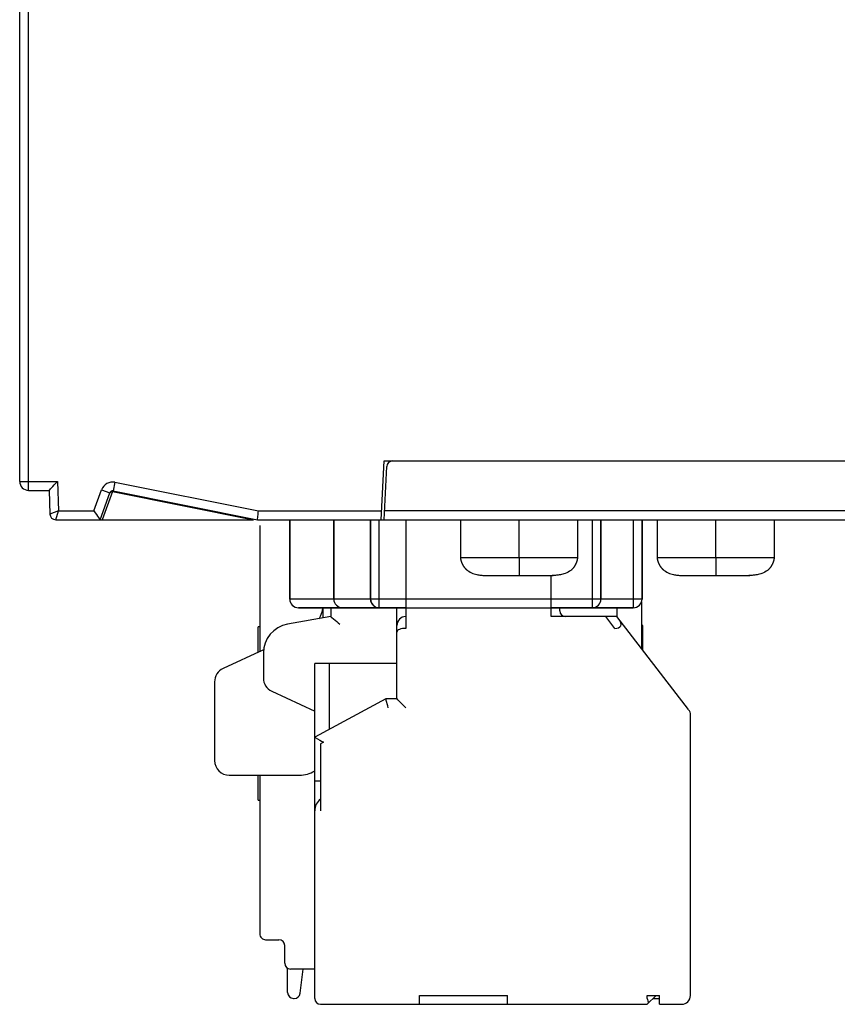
# Model space of a CAD drawing. Header units: millimetres. Extents: x -425 to 2012, y -1195 to -374.
# Tile 5 of 44: x 1192 to 1220, y -1045 to -1012. Entities that reach past the tile are written whole.
import ezdxf

# ---------------------------------------------------------------- set-up
doc = ezdxf.new("R2010")
doc.units = ezdxf.units.MM
doc.header["$LTSCALE"] = 30.734
doc.layers.get('0').update_dxf_attribs({"linetype": 'CONTINUOUS'})
for name, color, linetype in [('00_COMPONENTS', 7, 'CONTINUOUS'), ('06___PRT_ALL_SURFS', 7, 'CONTINUOUS'), ('ECAD_15020669', 7, 'CONTINUOUS'), ('ECAD_15210578', 7, 'CONTINUOUS')]:
    doc.layers.add(name, color=color, linetype=linetype)

msp = doc.modelspace()

# ---------------------------------------------------------------- linework, layer by layer
at = {"color": 7, "linetype": 'Continuous'}
for p, q in [((1191.729, -1027.352), (1191.729, -859.883)), ((1192.029, -1027.652), (1192.029, -1010.652)), ((1204.042, -1028.652), (1204.142, -1026.652)), ((1204.142, -1026.652), (1240.142, -1026.652)), ((1204.142, -1028.652), (1204.233, -1026.842)), ((1191.729, -1027.352), (1193.019, -1027.352)), ((1193.019, -1027.352), (1193.054, -1028.352)), ((1194.975, -1027.375), (1194.916, -1027.67)), ((1194.975, -1027.375), (1199.859, -1028.352)), ((1192.029, -1027.652), (1192.729, -1027.652)), ((1192.729, -1027.652), (1192.758, -1028.459)), ((1194.258, -1028.352), (1194.52, -1027.631)), ((1194.468, -1028.652), (1194.802, -1027.734)), ((1194.52, -1027.631), (1194.802, -1027.734)), ((1194.891, -1027.691), (1194.541, -1028.652)), ((1194.891, -1027.691), (1199.697, -1028.652)), ((1194.916, -1027.67), (1199.829, -1028.652)), ((1193.054, -1028.352), (1192.758, -1028.459)), ((1192.957, -1028.652), (1193.054, -1028.352)), ((1193.054, -1028.352), (1194.258, -1028.352)), ((1199.859, -1028.352), (1204.057, -1028.352)), ((1240.127, -1028.344), (1204.157, -1028.344)), ((1192.957, -1028.652), (1199.697, -1028.652)), ((1199.829, -1028.652), (1246.501, -1028.652)), ((1208.742, -1029.952), (1208.742, -1028.652)), ((1215.442, -1029.952), (1215.442, -1028.652))]:
    msp.add_line(p, q, dxfattribs=at)
for points in [[(1192.729, -1027.652), (1192.735, -1027.647), (1192.751, -1027.63), (1192.778, -1027.603), (1192.813, -1027.566), (1192.856, -1027.521), (1192.906, -1027.469), (1192.96, -1027.412), (1193.019, -1027.352)], [(1194.797, -1027.748), (1194.805, -1027.731), (1194.818, -1027.717), (1194.833, -1027.705), (1194.851, -1027.697), (1194.87, -1027.692), (1194.891, -1027.691)], [(1194.258, -1028.352), (1194.301, -1028.415), (1194.343, -1028.473), (1194.379, -1028.526), (1194.411, -1028.571), (1194.436, -1028.606), (1194.454, -1028.632), (1194.464, -1028.647), (1194.468, -1028.652)], [(1199.829, -1028.652), (1199.83, -1028.647), (1199.848, -1028.467)], [(1199.848, -1028.467), (1199.853, -1028.411), (1199.859, -1028.352)]]:
    msp.add_lwpolyline(points, dxfattribs=at)
for centre, radius, start, end in [((1204.432, -1026.852), 0.2, 90, 177.1376), ((1192.029, -1027.352), 0.3, 180, 270), ((1194.896, -1027.768), 0.4, 78.6901, 160), ((1194.896, -1027.768), 0.1, 78.6901, 160), ((1192.957, -1028.452), 0.2, 182, 270)]:
    msp.add_arc(centre, radius, start, end, dxfattribs=at)
at = {"layer": '00_COMPONENTS', "color": 7, "linetype": 'Continuous'}
for p, q in [((1199.908, -1028.852), (1199.908, -1033.145)), ((1200.93, -1028.652), (1200.93, -1031.352)), ((1202.43, -1028.652), (1202.43, -1031.352)), ((1203.68, -1031.352), (1203.68, -1028.652)), ((1204.88, -1028.652), (1204.88, -1032.352)), ((1211.53, -1028.652), (1211.53, -1031.352)), ((1212.93, -1028.652), (1212.93, -1031.352)), ((1209.83, -1031.952), (1209.83, -1030.552)), ((1212.908, -1031.457), (1212.908, -1033.033)), ((1204.88, -1031.652), (1201.23, -1031.652)), ((1202.07, -1031.998), (1202.07, -1031.652)), ((1202.33, -1031.652), (1202.33, -1031.952)), ((1204.58, -1034.752), (1204.58, -1031.652)), ((1212.63, -1031.652), (1209.83, -1031.652)), ((1210.13, -1031.752), (1210.13, -1031.652)), ((1212.075, -1031.652), (1212.075, -1031.952)), ((1202.33, -1031.952), (1200.856, -1032.212)), ((1202.33, -1031.952), (1202.333, -1031.955)), ((1202.333, -1031.955), (1202.359, -1031.977)), ((1202.359, -1031.977), (1202.529, -1032.119)), ((1212.075, -1031.952), (1209.83, -1031.952)), ((1212.004, -1032.352), (1211.696, -1031.952)), ((1214.517, -1035.119), (1212.075, -1031.952)), ((1212.958, -1032.252), (1212.908, -1032.252)), ((1212.958, -1033.098), (1212.958, -1032.252)), ((1199.908, -1032.302), (1199.858, -1032.302)), ((1199.858, -1033.163), (1199.858, -1032.302)), ((1200.037, -1033.086), (1198.661, -1033.719)), ((1200.03, -1033.197), (1200.03, -1034.039)), ((1204.58, -1033.552), (1201.78, -1033.552)), ((1201.78, -1044.952), (1201.78, -1033.552)), ((1202.28, -1035.784), (1202.28, -1033.552)), ((1198.37, -1034.173), (1198.37, -1036.852)), ((1200.318, -1034.493), (1201.78, -1035.174)), ((1204.206, -1034.752), (1201.78, -1036.052)), ((1204.58, -1034.752), (1204.206, -1034.752)), ((1204.267, -1034.993), (1204.219, -1034.802)), ((1204.583, -1034.755), (1204.58, -1034.752)), ((1204.282, -1035.052), (1204.267, -1034.993)), ((1214.58, -1044.852), (1214.58, -1035.303)), ((1202.08, -1036.232), (1201.98, -1036.286)), ((1201.98, -1036.286), (1201.98, -1038.562)), ((1202.015, -1036.194), (1202.08, -1036.232)), ((1198.87, -1037.352), (1201.256, -1037.352)), ((1199.858, -1038.202), (1199.858, -1037.352)), ((1199.908, -1037.352), (1199.908, -1042.752)), ((1201.98, -1037.552), (1201.78, -1037.552)), ((1199.858, -1038.202), (1199.908, -1038.202)), ((1200.108, -1042.952), (1200.558, -1042.952)), ((1200.758, -1043.752), (1200.758, -1043.152)), ((1200.858, -1044.752), (1200.858, -1043.925)), ((1201.78, -1043.952), (1200.958, -1043.952)), ((1201.281, -1044.778), (1201.39, -1043.952)), ((1201.058, -1044.952), (1201.083, -1044.952)), ((1205.345, -1044.852), (1208.345, -1044.852)), ((1205.345, -1045.152), (1205.345, -1044.852)), ((1208.345, -1045.152), (1208.345, -1044.852)), ((1213.11, -1044.852), (1213.53, -1044.852)), ((1213.11, -1044.952), (1213.11, -1044.852)), ((1213.41, -1044.852), (1213.11, -1045.152)), ((1213.31, -1044.952), (1213.53, -1044.952)), ((1213.53, -1045.152), (1213.53, -1044.852)), ((1201.98, -1045.152), (1213.11, -1045.152)), ((1213.53, -1045.152), (1214.28, -1045.152))]:
    msp.add_line(p, q, dxfattribs=at)
for points in [[(1202.529, -1032.119), (1202.577, -1032.16), (1202.63, -1032.204)], [(1204.88, -1032.352), (1204.823, -1032.355), (1204.768, -1032.361), (1204.717, -1032.372), (1204.672, -1032.387), (1204.634, -1032.406), (1204.605, -1032.427), (1204.586, -1032.451), (1204.58, -1032.477)], [(1204.219, -1034.802), (1204.212, -1034.774), (1204.208, -1034.758), (1204.206, -1034.752)], [(1204.781, -1034.953), (1204.633, -1034.806), (1204.61, -1034.782), (1204.583, -1034.755)], [(1204.88, -1035.052), (1204.828, -1035.001), (1204.781, -1034.953)], [(1201.78, -1036.052), (1201.785, -1036.055), (1201.8, -1036.065)], [(1201.8, -1036.065), (1201.957, -1036.158), (1202.015, -1036.194)]]:
    msp.add_lwpolyline(points, dxfattribs=at)
for centre, radius, start, end in [((1201.23, -1031.352), 0.3, 180, 270), ((1202.73, -1031.352), 0.3, 180, 270), ((1203.98, -1031.352), 0.3, 180, 270), ((1211.23, -1031.352), 0.3, 270, 0), ((1212.63, -1031.352), 0.3, 270, 0), ((1201.07, -1031.511), 1, 329.1377, 351.8915), ((1210.33, -1031.752), 0.2, 180, 270), ((1201.03, -1033.197), 1, 100, 180), ((1204.88, -1032.252), 0.3, 90, 180), ((1198.87, -1034.173), 0.5, 114.6769, 180), ((1200.53, -1034.039), 0.5, 180, 245), ((1214.28, -1035.303), 0.3, 0, 37.641), ((1198.87, -1036.852), 0.5, 180, 270), ((1201.256, -1036.352), 1, 270, 301.5877), ((1202.28, -1038.562), 0.5, 126.8699, 180), ((1200.108, -1042.752), 0.2, 179.9869, 269.9993), ((1200.558, -1043.152), 0.2, 0, 90), ((1200.958, -1043.752), 0.2, 180, 270), ((1201.058, -1044.752), 0.2, 180, 270), ((1201.083, -1044.752), 0.2, 270, 352.5), ((1201.98, -1044.952), 0.2, 180, 270), ((1214.28, -1044.852), 0.3, 270, 0)]:
    msp.add_arc(centre, radius, start, end, dxfattribs=at)
for centre, major_axis, ratio, start_param, end_param in [((1211.773, -1032.052), (0.431, -0.212), 0.491617, -0.785398, 0.785398), ((1213.31, -1044.952), (0.2, 0), 1, -3.141593, -2.356194)]:
    msp.add_ellipse(centre, major_axis=major_axis, ratio=ratio, start_param=start_param, end_param=end_param, dxfattribs=at)
at = {"layer": '06___PRT_ALL_SURFS', "color": 7, "linetype": 'Continuous'}
for p, q in [((1206.742, -1028.652), (1206.742, -1029.952)), ((1210.742, -1029.952), (1210.742, -1028.652)), ((1213.442, -1028.652), (1213.442, -1029.952)), ((1217.442, -1029.952), (1217.442, -1028.652)), ((1206.742, -1029.951), (1206.742, -1029.952)), ((1206.742, -1029.952), (1206.744, -1029.962)), ((1206.743, -1029.96), (1206.744, -1029.967)), ((1206.744, -1029.962), (1206.745, -1029.97)), ((1206.745, -1029.97), (1206.746, -1029.975)), ((1206.746, -1029.975), (1206.747, -1029.981)), ((1206.747, -1029.981), (1206.748, -1029.986)), ((1206.748, -1029.986), (1206.749, -1029.992)), ((1206.749, -1029.992), (1206.75, -1029.998)), ((1206.75, -1029.998), (1206.751, -1030.004)), ((1206.751, -1030.004), (1206.753, -1030.009)), ((1206.753, -1030.009), (1206.754, -1030.015)), ((1206.754, -1030.015), (1206.756, -1030.021)), ((1206.831, -1029.952), (1206.756, -1029.952)), ((1206.756, -1030.021), (1206.757, -1030.027)), ((1206.756, -1030.025), (1206.758, -1030.031)), ((1206.758, -1030.03), (1206.759, -1030.036)), ((1206.759, -1030.034), (1206.76, -1030.04)), ((1206.76, -1030.039), (1206.762, -1030.045)), ((1206.761, -1030.043), (1206.763, -1030.049)), ((1206.762, -1030.046), (1206.764, -1030.052)), ((1206.763, -1030.049), (1206.766, -1030.059)), ((1206.765, -1030.058), (1206.767, -1030.062)), ((1206.766, -1030.061), (1206.768, -1030.065)), ((1206.767, -1030.064), (1206.769, -1030.068)), ((1206.768, -1030.067), (1206.77, -1030.071)), ((1206.769, -1030.07), (1206.771, -1030.074)), ((1206.77, -1030.073), (1206.772, -1030.077)), ((1206.771, -1030.077), (1206.773, -1030.08)), ((1206.772, -1030.08), (1206.774, -1030.084)), ((1206.773, -1030.083), (1206.775, -1030.087)), ((1206.774, -1030.086), (1206.776, -1030.09)), ((1206.776, -1030.089), (1206.777, -1030.093)), ((1206.777, -1030.092), (1206.778, -1030.096)), ((1206.778, -1030.095), (1206.779, -1030.099)), ((1206.779, -1030.098), (1206.78, -1030.103)), ((1206.78, -1030.102), (1206.782, -1030.106)), ((1206.781, -1030.105), (1206.783, -1030.109)), ((1206.783, -1030.108), (1206.784, -1030.112)), ((1206.784, -1030.111), (1206.785, -1030.116)), ((1206.785, -1030.115), (1206.787, -1030.119)), ((1206.786, -1030.118), (1206.788, -1030.122)), ((1206.788, -1030.121), (1206.789, -1030.125)), ((1206.789, -1030.124), (1206.791, -1030.128)), ((1206.79, -1030.127), (1206.792, -1030.131)), ((1206.791, -1030.13), (1206.793, -1030.134)), ((1206.793, -1030.133), (1206.794, -1030.137)), ((1206.794, -1030.136), (1206.796, -1030.14)), ((1206.796, -1030.14), (1206.797, -1030.144)), ((1206.797, -1030.143), (1206.799, -1030.148)), ((1206.799, -1030.147), (1206.801, -1030.152)), ((1206.8, -1030.15), (1206.803, -1030.155)), ((1206.802, -1030.154), (1206.804, -1030.158)), ((1206.804, -1030.157), (1206.805, -1030.161)), ((1206.805, -1030.16), (1206.807, -1030.164)), ((1206.807, -1030.163), (1206.809, -1030.167)), ((1206.808, -1030.166), (1206.81, -1030.171)), ((1206.81, -1030.17), (1206.812, -1030.174)), ((1206.812, -1030.173), (1206.814, -1030.177)), ((1206.813, -1030.177), (1206.816, -1030.181)), ((1206.815, -1030.18), (1206.818, -1030.184)), ((1206.817, -1030.184), (1206.82, -1030.188)), ((1206.819, -1030.187), (1206.821, -1030.192)), ((1206.821, -1030.191), (1206.824, -1030.195)), ((1206.823, -1030.194), (1206.826, -1030.199)), ((1206.825, -1030.198), (1206.828, -1030.202)), ((1206.827, -1030.202), (1206.83, -1030.206)), ((1206.829, -1030.205), (1206.832, -1030.21)), ((1206.865, -1029.952), (1206.831, -1029.952)), ((1206.832, -1030.209), (1206.834, -1030.214)), ((1206.834, -1030.213), (1206.837, -1030.217)), ((1206.836, -1030.217), (1206.839, -1030.221)), ((1206.839, -1030.22), (1206.841, -1030.225)), ((1206.841, -1030.224), (1206.844, -1030.229)), ((1206.843, -1030.228), (1206.846, -1030.233)), ((1206.846, -1030.232), (1206.849, -1030.236)), ((1206.849, -1030.236), (1206.852, -1030.24)), ((1206.851, -1030.24), (1206.854, -1030.244)), ((1206.854, -1030.243), (1206.857, -1030.248)), ((1206.857, -1030.247), (1206.86, -1030.252)), ((1206.859, -1030.251), (1206.863, -1030.256)), ((1206.862, -1030.255), (1206.866, -1030.26)), ((1206.865, -1030.259), (1206.869, -1030.264)), ((1207.036, -1029.952), (1206.99, -1029.952)), ((1207.225, -1029.952), (1207.177, -1029.952)), ((1207.272, -1029.952), (1207.225, -1029.952)), ((1207.576, -1029.952), (1207.466, -1029.952)), ((1207.752, -1029.952), (1207.576, -1029.952)), ((1210.045, -1029.952), (1207.752, -1029.952)), ((1208.742, -1029.952), (1208.742, -1030.552)), ((1210.204, -1029.952), (1210.13, -1029.952)), ((1210.252, -1029.952), (1210.204, -1029.952)), ((1210.299, -1029.952), (1210.252, -1029.952)), ((1210.576, -1029.952), (1210.533, -1029.953)), ((1210.615, -1029.952), (1210.576, -1029.952)), ((1210.614, -1030.266), (1210.617, -1030.262)), ((1210.617, -1030.263), (1210.619, -1030.259)), ((1210.619, -1030.259), (1210.622, -1030.256)), ((1210.621, -1030.256), (1210.624, -1030.253)), ((1210.624, -1030.253), (1210.626, -1030.249)), ((1210.626, -1030.25), (1210.628, -1030.246)), ((1210.628, -1030.247), (1210.63, -1030.243)), ((1210.63, -1030.244), (1210.633, -1030.24)), ((1210.632, -1030.241), (1210.635, -1030.237)), ((1210.634, -1030.238), (1210.637, -1030.234)), ((1210.636, -1030.235), (1210.639, -1030.231)), ((1210.638, -1030.232), (1210.641, -1030.228)), ((1210.64, -1030.229), (1210.643, -1030.225)), ((1210.642, -1030.226), (1210.645, -1030.222)), ((1210.644, -1030.223), (1210.646, -1030.219)), ((1210.646, -1030.22), (1210.648, -1030.216)), ((1210.648, -1030.217), (1210.65, -1030.213)), ((1210.65, -1030.214), (1210.652, -1030.21)), ((1210.652, -1030.211), (1210.654, -1030.207)), ((1210.653, -1030.208), (1210.655, -1030.204)), ((1210.655, -1030.205), (1210.657, -1030.201)), ((1210.657, -1030.202), (1210.659, -1030.198)), ((1210.658, -1030.199), (1210.66, -1030.196)), ((1210.66, -1030.196), (1210.662, -1030.193)), ((1210.662, -1030.193), (1210.664, -1030.19)), ((1210.663, -1030.19), (1210.665, -1030.187)), ((1210.665, -1030.188), (1210.667, -1030.184)), ((1210.666, -1030.185), (1210.668, -1030.181)), ((1210.668, -1030.182), (1210.67, -1030.179)), ((1210.669, -1030.179), (1210.671, -1030.176)), ((1210.671, -1030.176), (1210.673, -1030.173)), ((1210.672, -1030.174), (1210.674, -1030.17)), ((1210.674, -1030.171), (1210.675, -1030.168)), ((1210.675, -1030.168), (1210.677, -1030.165)), ((1210.676, -1030.166), (1210.678, -1030.163)), ((1210.678, -1030.163), (1210.68, -1030.158)), ((1210.679, -1030.16), (1210.681, -1030.155)), ((1210.681, -1030.156), (1210.683, -1030.151)), ((1210.683, -1030.152), (1210.685, -1030.147)), ((1210.685, -1030.148), (1210.687, -1030.144)), ((1210.686, -1030.144), (1210.688, -1030.141)), ((1210.688, -1030.141), (1210.689, -1030.138)), ((1210.689, -1030.139), (1210.691, -1030.135)), ((1210.69, -1030.135), (1210.692, -1030.132)), ((1210.692, -1030.132), (1210.693, -1030.128)), ((1210.693, -1030.129), (1210.695, -1030.124)), ((1210.694, -1030.126), (1210.696, -1030.121)), ((1210.696, -1030.122), (1210.698, -1030.118)), ((1210.697, -1030.119), (1210.699, -1030.115)), ((1210.699, -1030.116), (1210.7, -1030.112)), ((1210.7, -1030.113), (1210.701, -1030.109)), ((1210.701, -1030.109), (1210.703, -1030.105)), ((1210.702, -1030.106), (1210.704, -1030.102)), ((1210.704, -1030.102), (1210.705, -1030.098)), ((1210.705, -1030.099), (1210.707, -1030.094)), ((1210.706, -1030.095), (1210.708, -1030.09)), ((1210.708, -1030.091), (1210.709, -1030.086)), ((1210.709, -1030.087), (1210.711, -1030.083)), ((1210.711, -1030.083), (1210.712, -1030.079)), ((1210.712, -1030.079), (1210.713, -1030.075)), ((1210.713, -1030.075), (1210.715, -1030.071)), ((1210.715, -1030.071), (1210.716, -1030.067)), ((1210.716, -1030.067), (1210.717, -1030.063)), ((1210.717, -1030.063), (1210.718, -1030.059)), ((1210.742, -1029.952), (1210.718, -1029.952)), ((1210.718, -1030.06), (1210.72, -1030.055)), ((1210.719, -1030.056), (1210.721, -1030.051)), ((1210.721, -1030.052), (1210.722, -1030.047)), ((1210.722, -1030.048), (1210.723, -1030.044)), ((1210.723, -1030.044), (1210.724, -1030.04)), ((1210.724, -1030.04), (1210.725, -1030.036)), ((1210.725, -1030.036), (1210.726, -1030.032)), ((1210.726, -1030.032), (1210.729, -1030.021)), ((1210.726, -1030.032), (1210.727, -1030.029)), ((1210.73, -1030.017), (1210.73, -1030.014)), ((1210.732, -1030.006), (1210.733, -1030.003)), ((1210.733, -1030.003), (1210.734, -1029.999)), ((1210.734, -1029.996), (1210.735, -1029.992)), ((1210.734, -1029.999), (1210.734, -1029.996)), ((1210.735, -1029.992), (1210.736, -1029.988)), ((1210.736, -1029.985), (1210.737, -1029.981)), ((1210.736, -1029.989), (1210.736, -1029.985)), ((1210.737, -1029.982), (1210.738, -1029.978)), ((1210.738, -1029.974), (1210.74, -1029.968)), ((1210.738, -1029.978), (1210.739, -1029.971)), ((1210.739, -1029.971), (1210.742, -1029.955)), ((1210.74, -1029.964), (1210.741, -1029.958)), ((1210.741, -1029.958), (1210.742, -1029.952)), ((1210.742, -1029.952), (1210.742, -1029.952)), ((1213.442, -1029.951), (1213.442, -1029.952)), ((1213.442, -1029.952), (1213.444, -1029.962)), ((1213.443, -1029.96), (1213.444, -1029.967)), ((1213.444, -1029.962), (1213.445, -1029.97)), ((1213.445, -1029.97), (1213.446, -1029.975)), ((1213.446, -1029.975), (1213.447, -1029.981)), ((1213.447, -1029.981), (1213.448, -1029.986)), ((1213.448, -1029.986), (1213.449, -1029.992)), ((1213.449, -1029.992), (1213.45, -1029.998)), ((1213.45, -1029.998), (1213.451, -1030.004)), ((1213.451, -1030.004), (1213.453, -1030.009)), ((1213.453, -1030.009), (1213.454, -1030.015)), ((1213.454, -1030.015), (1213.456, -1030.021)), ((1213.531, -1029.952), (1213.456, -1029.952)), ((1213.456, -1030.021), (1213.457, -1030.027)), ((1213.456, -1030.025), (1213.458, -1030.031)), ((1213.458, -1030.03), (1213.459, -1030.036)), ((1213.459, -1030.034), (1213.46, -1030.04)), ((1213.46, -1030.039), (1213.462, -1030.045)), ((1213.461, -1030.043), (1213.463, -1030.049)), ((1213.462, -1030.046), (1213.464, -1030.052)), ((1213.463, -1030.049), (1213.466, -1030.059)), ((1213.465, -1030.058), (1213.467, -1030.062)), ((1213.466, -1030.061), (1213.468, -1030.065)), ((1213.467, -1030.064), (1213.469, -1030.068)), ((1213.468, -1030.067), (1213.47, -1030.071)), ((1213.469, -1030.07), (1213.471, -1030.074)), ((1213.47, -1030.073), (1213.472, -1030.077)), ((1213.471, -1030.077), (1213.473, -1030.08)), ((1213.472, -1030.08), (1213.474, -1030.084)), ((1213.473, -1030.083), (1213.475, -1030.087)), ((1213.474, -1030.086), (1213.476, -1030.09)), ((1213.476, -1030.089), (1213.477, -1030.093)), ((1213.477, -1030.092), (1213.478, -1030.096)), ((1213.478, -1030.095), (1213.479, -1030.099)), ((1213.479, -1030.098), (1213.48, -1030.103)), ((1213.48, -1030.102), (1213.482, -1030.106)), ((1213.481, -1030.105), (1213.483, -1030.109)), ((1213.483, -1030.108), (1213.484, -1030.112)), ((1213.484, -1030.111), (1213.485, -1030.116)), ((1213.485, -1030.115), (1213.487, -1030.119)), ((1213.486, -1030.118), (1213.488, -1030.122)), ((1213.488, -1030.121), (1213.489, -1030.125)), ((1213.489, -1030.124), (1213.491, -1030.128)), ((1213.49, -1030.127), (1213.492, -1030.132)), ((1213.492, -1030.131), (1213.494, -1030.135)), ((1213.494, -1030.135), (1213.495, -1030.139)), ((1213.495, -1030.138), (1213.497, -1030.142)), ((1213.496, -1030.141), (1213.497, -1030.144)), ((1213.497, -1030.143), (1213.499, -1030.148)), ((1213.499, -1030.147), (1213.501, -1030.152)), ((1213.5, -1030.15), (1213.503, -1030.155)), ((1213.502, -1030.154), (1213.504, -1030.158)), ((1213.504, -1030.157), (1213.505, -1030.161)), ((1213.505, -1030.16), (1213.507, -1030.164)), ((1213.507, -1030.163), (1213.509, -1030.167)), ((1213.508, -1030.166), (1213.51, -1030.171)), ((1213.51, -1030.17), (1213.512, -1030.174)), ((1213.512, -1030.173), (1213.514, -1030.177)), ((1213.513, -1030.177), (1213.516, -1030.181)), ((1213.515, -1030.18), (1213.518, -1030.184)), ((1213.517, -1030.184), (1213.52, -1030.188)), ((1213.519, -1030.187), (1213.521, -1030.192)), ((1213.521, -1030.191), (1213.524, -1030.195)), ((1213.523, -1030.194), (1213.526, -1030.199)), ((1213.525, -1030.198), (1213.528, -1030.202)), ((1213.527, -1030.202), (1213.53, -1030.206)), ((1213.529, -1030.205), (1213.532, -1030.21)), ((1213.565, -1029.952), (1213.531, -1029.952)), ((1213.532, -1030.209), (1213.534, -1030.214)), ((1213.534, -1030.213), (1213.537, -1030.217)), ((1213.536, -1030.217), (1213.539, -1030.221)), ((1213.539, -1030.22), (1213.541, -1030.225)), ((1213.541, -1030.224), (1213.544, -1030.229)), ((1213.543, -1030.228), (1213.546, -1030.233)), ((1213.546, -1030.232), (1213.549, -1030.236)), ((1213.549, -1030.236), (1213.552, -1030.24)), ((1213.551, -1030.24), (1213.554, -1030.244)), ((1213.554, -1030.243), (1213.557, -1030.248)), ((1213.557, -1030.247), (1213.56, -1030.252)), ((1213.559, -1030.251), (1213.563, -1030.256)), ((1213.562, -1030.255), (1213.566, -1030.26)), ((1213.565, -1030.259), (1213.569, -1030.264)), ((1213.736, -1029.952), (1213.69, -1029.952)), ((1213.925, -1029.952), (1213.877, -1029.952)), ((1213.972, -1029.952), (1213.925, -1029.952)), ((1216.745, -1029.952), (1214.133, -1029.952)), ((1215.442, -1029.952), (1215.442, -1030.552)), ((1216.904, -1029.952), (1216.83, -1029.952)), ((1216.952, -1029.952), (1216.904, -1029.952)), ((1216.999, -1029.952), (1216.952, -1029.952)), ((1217.276, -1029.952), (1217.233, -1029.953)), ((1217.315, -1029.952), (1217.276, -1029.952)), ((1217.314, -1030.266), (1217.317, -1030.262)), ((1217.317, -1030.263), (1217.319, -1030.259)), ((1217.319, -1030.259), (1217.322, -1030.256)), ((1217.321, -1030.256), (1217.324, -1030.253)), ((1217.324, -1030.253), (1217.326, -1030.249)), ((1217.326, -1030.25), (1217.328, -1030.246)), ((1217.328, -1030.247), (1217.33, -1030.243)), ((1217.33, -1030.244), (1217.333, -1030.24)), ((1217.332, -1030.241), (1217.335, -1030.237)), ((1217.334, -1030.238), (1217.337, -1030.234)), ((1217.336, -1030.235), (1217.339, -1030.231)), ((1217.338, -1030.232), (1217.341, -1030.228)), ((1217.34, -1030.229), (1217.343, -1030.225)), ((1217.342, -1030.226), (1217.345, -1030.222)), ((1217.344, -1030.223), (1217.346, -1030.219)), ((1217.346, -1030.22), (1217.348, -1030.216)), ((1217.348, -1030.217), (1217.35, -1030.213)), ((1217.35, -1030.214), (1217.352, -1030.21)), ((1217.352, -1030.211), (1217.354, -1030.207)), ((1217.353, -1030.208), (1217.355, -1030.204)), ((1217.355, -1030.205), (1217.357, -1030.201)), ((1217.357, -1030.202), (1217.359, -1030.198)), ((1217.358, -1030.199), (1217.36, -1030.196)), ((1217.36, -1030.196), (1217.362, -1030.193)), ((1217.362, -1030.193), (1217.364, -1030.19)), ((1217.363, -1030.19), (1217.365, -1030.187)), ((1217.365, -1030.188), (1217.367, -1030.184)), ((1217.366, -1030.185), (1217.368, -1030.181)), ((1217.368, -1030.182), (1217.37, -1030.179)), ((1217.369, -1030.179), (1217.371, -1030.176)), ((1217.371, -1030.176), (1217.373, -1030.173)), ((1217.372, -1030.174), (1217.374, -1030.17)), ((1217.374, -1030.171), (1217.375, -1030.168)), ((1217.375, -1030.168), (1217.377, -1030.165)), ((1217.376, -1030.166), (1217.378, -1030.163)), ((1217.378, -1030.163), (1217.38, -1030.158)), ((1217.379, -1030.16), (1217.381, -1030.155)), ((1217.381, -1030.156), (1217.383, -1030.151)), ((1217.383, -1030.152), (1217.385, -1030.147)), ((1217.385, -1030.148), (1217.387, -1030.144)), ((1217.386, -1030.144), (1217.388, -1030.141)), ((1217.388, -1030.141), (1217.389, -1030.138)), ((1217.389, -1030.139), (1217.391, -1030.135)), ((1217.39, -1030.135), (1217.392, -1030.132)), ((1217.392, -1030.132), (1217.393, -1030.128)), ((1217.393, -1030.129), (1217.395, -1030.124)), ((1217.394, -1030.126), (1217.396, -1030.121)), ((1217.396, -1030.122), (1217.398, -1030.118)), ((1217.397, -1030.119), (1217.399, -1030.115)), ((1217.399, -1030.116), (1217.4, -1030.112)), ((1217.4, -1030.113), (1217.401, -1030.109)), ((1217.401, -1030.109), (1217.403, -1030.105)), ((1217.402, -1030.106), (1217.404, -1030.102)), ((1217.404, -1030.102), (1217.405, -1030.098)), ((1217.405, -1030.099), (1217.407, -1030.094)), ((1217.406, -1030.095), (1217.408, -1030.09)), ((1217.408, -1030.091), (1217.409, -1030.086)), ((1217.409, -1030.087), (1217.411, -1030.083)), ((1217.411, -1030.083), (1217.412, -1030.079)), ((1217.412, -1030.079), (1217.413, -1030.075)), ((1217.413, -1030.075), (1217.415, -1030.071)), ((1217.415, -1030.071), (1217.416, -1030.067)), ((1217.416, -1030.067), (1217.417, -1030.063)), ((1217.417, -1030.063), (1217.418, -1030.059)), ((1217.442, -1029.952), (1217.418, -1029.952)), ((1217.418, -1030.06), (1217.42, -1030.055)), ((1217.419, -1030.056), (1217.421, -1030.051)), ((1217.421, -1030.052), (1217.422, -1030.047)), ((1217.422, -1030.048), (1217.423, -1030.044)), ((1217.423, -1030.044), (1217.424, -1030.04)), ((1217.424, -1030.04), (1217.425, -1030.036)), ((1217.425, -1030.036), (1217.426, -1030.032)), ((1217.426, -1030.032), (1217.429, -1030.021)), ((1217.426, -1030.032), (1217.427, -1030.029)), ((1217.43, -1030.017), (1217.43, -1030.014)), ((1217.432, -1030.006), (1217.433, -1030.003)), ((1217.433, -1030.003), (1217.434, -1029.999)), ((1217.434, -1029.996), (1217.435, -1029.992)), ((1217.434, -1029.999), (1217.434, -1029.996)), ((1217.435, -1029.992), (1217.436, -1029.988)), ((1217.436, -1029.985), (1217.437, -1029.981)), ((1217.436, -1029.989), (1217.436, -1029.985)), ((1217.437, -1029.982), (1217.438, -1029.978)), ((1217.438, -1029.974), (1217.44, -1029.968)), ((1217.438, -1029.978), (1217.439, -1029.971)), ((1217.439, -1029.971), (1217.442, -1029.955)), ((1217.44, -1029.964), (1217.441, -1029.958)), ((1217.441, -1029.958), (1217.442, -1029.952)), ((1217.442, -1029.952), (1217.442, -1029.952)), ((1206.868, -1030.263), (1206.872, -1030.268)), ((1206.871, -1030.267), (1206.875, -1030.272)), ((1206.874, -1030.271), (1206.878, -1030.276)), ((1206.878, -1030.276), (1206.881, -1030.28)), ((1206.881, -1030.28), (1206.885, -1030.284)), ((1206.884, -1030.284), (1206.888, -1030.288)), ((1206.888, -1030.288), (1206.892, -1030.292)), ((1206.891, -1030.292), (1206.895, -1030.297)), ((1206.895, -1030.296), (1206.899, -1030.301)), ((1206.898, -1030.3), (1206.903, -1030.305)), ((1206.902, -1030.304), (1206.906, -1030.309)), ((1206.906, -1030.308), (1206.91, -1030.313)), ((1206.91, -1030.312), (1206.914, -1030.317)), ((1206.913, -1030.316), (1206.918, -1030.321)), ((1206.917, -1030.32), (1206.921, -1030.325)), ((1206.921, -1030.324), (1206.925, -1030.328)), ((1206.925, -1030.328), (1206.929, -1030.332)), ((1206.929, -1030.332), (1206.933, -1030.336)), ((1206.932, -1030.335), (1206.936, -1030.339)), ((1206.936, -1030.339), (1206.94, -1030.342)), ((1206.959, -1030.36), (1206.963, -1030.362)), ((1206.962, -1030.362), (1206.966, -1030.365)), ((1206.965, -1030.364), (1206.968, -1030.367)), ((1206.968, -1030.366), (1206.983, -1030.378)), ((1206.968, -1030.367), (1206.973, -1030.371)), ((1206.968, -1030.367), (1206.974, -1030.372)), ((1206.973, -1030.37), (1206.975, -1030.372)), ((1206.974, -1030.372), (1206.975, -1030.373)), ((1207.581, -1030.552), (1207.613, -1030.552)), ((1207.613, -1030.552), (1209.864, -1030.552)), ((1209.869, -1030.552), (1209.886, -1030.552)), ((1209.903, -1030.552), (1209.87, -1030.552)), ((1209.886, -1030.552), (1209.903, -1030.552)), ((1210.517, -1030.365), (1210.502, -1030.378)), ((1210.508, -1030.373), (1210.51, -1030.372)), ((1210.51, -1030.372), (1210.513, -1030.37)), ((1210.514, -1030.368), (1210.526, -1030.359)), ((1210.536, -1030.35), (1210.539, -1030.347)), ((1210.538, -1030.348), (1210.541, -1030.345)), ((1210.541, -1030.345), (1210.544, -1030.343)), ((1210.544, -1030.343), (1210.547, -1030.34)), ((1210.546, -1030.34), (1210.549, -1030.337)), ((1210.549, -1030.338), (1210.552, -1030.335)), ((1210.552, -1030.335), (1210.555, -1030.332)), ((1210.555, -1030.332), (1210.558, -1030.329)), ((1210.558, -1030.329), (1210.561, -1030.326)), ((1210.561, -1030.326), (1210.57, -1030.317)), ((1210.561, -1030.326), (1210.564, -1030.323)), ((1210.573, -1030.314), (1210.576, -1030.31)), ((1210.576, -1030.311), (1210.579, -1030.307)), ((1210.579, -1030.307), (1210.582, -1030.304)), ((1210.582, -1030.304), (1210.585, -1030.301)), ((1210.585, -1030.301), (1210.588, -1030.297)), ((1210.588, -1030.298), (1210.591, -1030.294)), ((1210.591, -1030.295), (1210.594, -1030.291)), ((1210.593, -1030.291), (1210.596, -1030.288)), ((1210.596, -1030.288), (1210.599, -1030.285)), ((1210.599, -1030.285), (1210.602, -1030.281)), ((1210.601, -1030.282), (1210.604, -1030.278)), ((1210.604, -1030.279), (1210.607, -1030.275)), ((1210.607, -1030.275), (1210.61, -1030.272)), ((1210.609, -1030.272), (1210.612, -1030.268)), ((1210.612, -1030.269), (1210.614, -1030.265)), ((1213.568, -1030.263), (1213.572, -1030.268)), ((1213.571, -1030.267), (1213.575, -1030.272)), ((1213.574, -1030.271), (1213.578, -1030.276)), ((1213.578, -1030.276), (1213.581, -1030.28)), ((1213.581, -1030.28), (1213.585, -1030.284)), ((1213.584, -1030.284), (1213.588, -1030.288)), ((1213.588, -1030.288), (1213.592, -1030.292)), ((1213.591, -1030.292), (1213.595, -1030.297)), ((1213.595, -1030.296), (1213.599, -1030.301)), ((1213.598, -1030.3), (1213.603, -1030.305)), ((1213.602, -1030.304), (1213.606, -1030.309)), ((1213.606, -1030.308), (1213.61, -1030.313)), ((1213.61, -1030.312), (1213.614, -1030.317)), ((1213.613, -1030.316), (1213.618, -1030.321)), ((1213.617, -1030.32), (1213.621, -1030.325)), ((1213.621, -1030.324), (1213.625, -1030.328)), ((1213.625, -1030.328), (1213.629, -1030.332)), ((1213.629, -1030.332), (1213.633, -1030.336)), ((1213.632, -1030.335), (1213.636, -1030.339)), ((1213.636, -1030.339), (1213.64, -1030.342)), ((1213.659, -1030.36), (1213.663, -1030.362)), ((1213.662, -1030.362), (1213.666, -1030.365)), ((1213.665, -1030.364), (1213.668, -1030.367)), ((1213.668, -1030.366), (1213.683, -1030.378)), ((1213.668, -1030.367), (1213.673, -1030.371)), ((1213.668, -1030.367), (1213.674, -1030.372)), ((1213.673, -1030.37), (1213.675, -1030.372)), ((1213.674, -1030.372), (1213.675, -1030.373)), ((1214.281, -1030.552), (1214.313, -1030.552)), ((1214.313, -1030.552), (1216.564, -1030.552)), ((1216.569, -1030.552), (1216.586, -1030.552)), ((1216.603, -1030.552), (1216.57, -1030.552)), ((1216.586, -1030.552), (1216.603, -1030.552)), ((1217.217, -1030.365), (1217.202, -1030.378)), ((1217.208, -1030.373), (1217.21, -1030.372)), ((1217.21, -1030.372), (1217.213, -1030.37)), ((1217.214, -1030.368), (1217.226, -1030.359)), ((1217.236, -1030.35), (1217.239, -1030.347)), ((1217.238, -1030.348), (1217.241, -1030.345)), ((1217.241, -1030.345), (1217.244, -1030.343)), ((1217.244, -1030.343), (1217.247, -1030.34)), ((1217.246, -1030.34), (1217.249, -1030.337)), ((1217.249, -1030.338), (1217.252, -1030.335)), ((1217.252, -1030.335), (1217.255, -1030.332)), ((1217.255, -1030.332), (1217.258, -1030.329)), ((1217.258, -1030.329), (1217.261, -1030.326)), ((1217.261, -1030.326), (1217.27, -1030.317)), ((1217.261, -1030.326), (1217.264, -1030.323)), ((1217.273, -1030.314), (1217.276, -1030.31)), ((1217.276, -1030.311), (1217.279, -1030.307)), ((1217.279, -1030.307), (1217.282, -1030.304)), ((1217.282, -1030.304), (1217.285, -1030.301)), ((1217.285, -1030.301), (1217.288, -1030.297)), ((1217.288, -1030.298), (1217.291, -1030.294)), ((1217.291, -1030.295), (1217.294, -1030.291)), ((1217.293, -1030.291), (1217.296, -1030.288)), ((1217.296, -1030.288), (1217.299, -1030.285)), ((1217.299, -1030.285), (1217.302, -1030.281)), ((1217.301, -1030.282), (1217.304, -1030.278)), ((1217.304, -1030.279), (1217.307, -1030.275)), ((1217.307, -1030.275), (1217.31, -1030.272)), ((1217.309, -1030.272), (1217.312, -1030.268)), ((1217.312, -1030.269), (1217.314, -1030.265))]:
    msp.add_line(p, q, dxfattribs=at)
for points in [[(1206.756, -1029.952), (1206.746, -1029.952), (1206.744, -1029.952), (1206.743, -1029.952), (1206.742, -1029.952), (1206.742, -1029.952)], [(1206.944, -1029.953), (1206.902, -1029.952), (1206.865, -1029.952)], [(1206.99, -1029.952), (1206.967, -1029.952), (1206.944, -1029.953)], [(1207.177, -1029.952), (1207.13, -1029.952), (1207.036, -1029.952)], [(1207.466, -1029.952), (1207.433, -1029.952), (1207.402, -1029.952), (1207.374, -1029.952), (1207.347, -1029.952), (1207.272, -1029.952)], [(1210.13, -1029.952), (1210.075, -1029.952), (1210.045, -1029.952)], [(1210.44, -1029.952), (1210.393, -1029.952), (1210.299, -1029.952)], [(1210.533, -1029.953), (1210.487, -1029.952), (1210.44, -1029.952)], [(1210.718, -1029.952), (1210.666, -1029.952), (1210.615, -1029.952)], [(1210.728, -1030.025), (1210.729, -1030.021), (1210.73, -1030.017), (1210.73, -1030.014), (1210.731, -1030.01), (1210.732, -1030.006)], [(1213.456, -1029.952), (1213.446, -1029.952), (1213.444, -1029.952), (1213.443, -1029.952), (1213.442, -1029.952), (1213.442, -1029.952)], [(1213.644, -1029.953), (1213.602, -1029.952), (1213.565, -1029.952)], [(1213.69, -1029.952), (1213.667, -1029.952), (1213.644, -1029.953)], [(1213.877, -1029.952), (1213.83, -1029.952), (1213.736, -1029.952)], [(1214.133, -1029.952), (1214.074, -1029.952), (1214.047, -1029.952), (1213.972, -1029.952)], [(1216.83, -1029.952), (1216.775, -1029.952), (1216.745, -1029.952)], [(1217.14, -1029.952), (1217.093, -1029.952), (1216.999, -1029.952)], [(1217.233, -1029.953), (1217.187, -1029.952), (1217.14, -1029.952)], [(1217.418, -1029.952), (1217.366, -1029.952), (1217.315, -1029.952)], [(1217.428, -1030.025), (1217.429, -1030.021), (1217.43, -1030.017), (1217.43, -1030.014), (1217.431, -1030.01), (1217.432, -1030.006)], [(1206.94, -1030.342), (1206.943, -1030.345), (1206.946, -1030.348), (1206.95, -1030.351), (1206.953, -1030.354), (1206.956, -1030.357), (1206.96, -1030.36)], [(1206.983, -1030.378), (1207.026, -1030.409), (1207.073, -1030.437), (1207.121, -1030.461), (1207.168, -1030.481), (1207.213, -1030.497), (1207.256, -1030.509), (1207.297, -1030.519), (1207.336, -1030.527), (1207.373, -1030.533), (1207.408, -1030.538), (1207.441, -1030.542), (1207.472, -1030.545), (1207.501, -1030.548), (1207.528, -1030.55), (1207.555, -1030.551), (1207.581, -1030.552)], [(1210.502, -1030.378), (1210.458, -1030.409), (1210.412, -1030.437), (1210.363, -1030.461), (1210.316, -1030.481), (1210.271, -1030.497), (1210.228, -1030.509), (1210.187, -1030.519), (1210.148, -1030.527), (1210.111, -1030.533), (1210.076, -1030.538), (1210.043, -1030.542), (1210.012, -1030.545), (1209.983, -1030.548), (1209.956, -1030.55), (1209.929, -1030.551), (1209.903, -1030.552)], [(1210.508, -1030.373), (1210.514, -1030.368), (1210.518, -1030.365)], [(1210.523, -1030.361), (1210.526, -1030.359), (1210.528, -1030.357), (1210.531, -1030.355), (1210.533, -1030.352), (1210.536, -1030.35)], [(1210.567, -1030.32), (1210.57, -1030.317), (1210.573, -1030.313)], [(1213.64, -1030.342), (1213.643, -1030.345), (1213.646, -1030.348), (1213.65, -1030.351), (1213.653, -1030.354), (1213.656, -1030.357), (1213.66, -1030.36)], [(1213.683, -1030.378), (1213.726, -1030.409), (1213.773, -1030.437), (1213.821, -1030.461), (1213.868, -1030.481), (1213.913, -1030.497), (1213.956, -1030.509), (1213.997, -1030.519), (1214.036, -1030.527), (1214.073, -1030.533), (1214.108, -1030.538), (1214.141, -1030.542), (1214.172, -1030.545), (1214.201, -1030.548), (1214.228, -1030.55), (1214.255, -1030.551), (1214.281, -1030.552)], [(1217.202, -1030.378), (1217.158, -1030.409), (1217.112, -1030.437), (1217.063, -1030.461), (1217.016, -1030.481), (1216.971, -1030.497), (1216.928, -1030.509), (1216.887, -1030.519), (1216.848, -1030.527), (1216.811, -1030.533), (1216.776, -1030.538), (1216.743, -1030.542), (1216.712, -1030.545), (1216.683, -1030.548), (1216.656, -1030.55), (1216.629, -1030.551), (1216.603, -1030.552)], [(1217.208, -1030.373), (1217.214, -1030.368), (1217.218, -1030.365)], [(1217.223, -1030.361), (1217.226, -1030.359), (1217.228, -1030.357), (1217.231, -1030.355), (1217.233, -1030.352), (1217.236, -1030.35)], [(1217.267, -1030.32), (1217.27, -1030.317), (1217.273, -1030.313)]]:
    msp.add_lwpolyline(points, dxfattribs=at)
at = {"layer": 'ECAD_15020669'}
msp.add_arc((1212.629, -1031.352), 0.3, 270, 0, dxfattribs=at)
at = {"layer": 'ECAD_15210578'}
for p, q in [((1200.929, -1031.352), (1200.929, -1028.652)), ((1202.429, -1031.352), (1202.429, -1028.652)), ((1203.679, -1028.652), (1203.679, -1031.352)), ((1203.979, -1031.652), (1203.979, -1028.652)), ((1211.229, -1028.652), (1211.229, -1031.652)), ((1211.529, -1031.352), (1211.529, -1028.652)), ((1212.629, -1028.652), (1212.629, -1031.652)), ((1212.929, -1031.352), (1212.929, -1028.652)), ((1212.929, -1031.352), (1200.929, -1031.352)), ((1201.229, -1031.652), (1212.629, -1031.652))]:
    msp.add_line(p, q, dxfattribs=at)
for centre, start, end in [((1201.229, -1031.352), 180, 270), ((1202.729, -1031.352), 180, 270), ((1203.979, -1031.352), 180, 270), ((1211.229, -1031.352), 270, 0), ((1212.629, -1031.352), 270, 0)]:
    msp.add_arc(centre, 0.3, start, end, dxfattribs=at)

doc.saveas('drawing.dxf')
